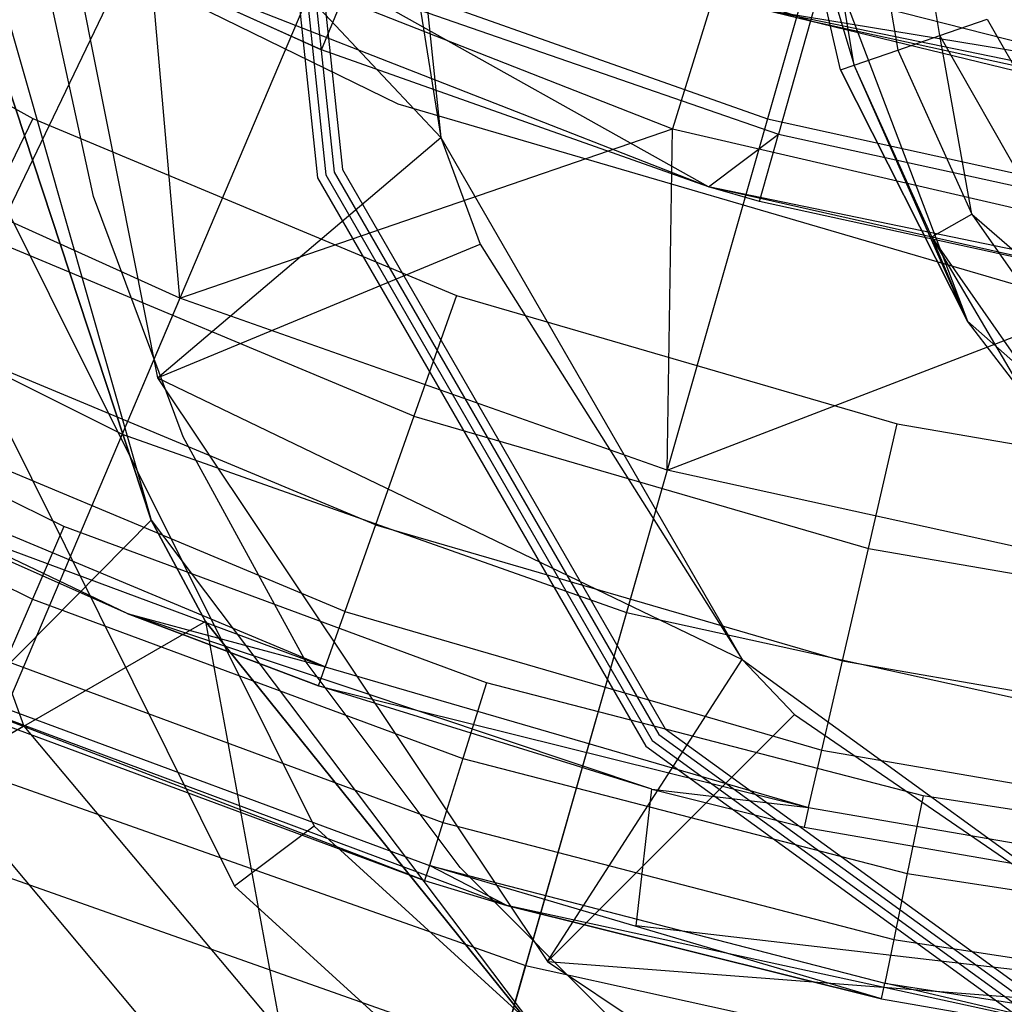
# Model space of a CAD drawing. Extents: x 0.1 to 26.5, y -19.1 to 0.
# Tile 54 of 256: x 12.444 to 12.919, y -13.985 to -13.509. Entities that reach past the tile are written whole.
import ezdxf

# ---------------------------------------------------------------- set-up
doc = ezdxf.new("R2010")
doc.units = 0
doc.header["$LTSCALE"] = 2.54
doc.layers.get('0').update_dxf_attribs({"linetype": 'CONTINUOUS'})

# ---------------------------------------------------------------- blocks, each defined once
blk = doc.blocks.new('7777_STL')
at = {"color": 0}
for p, q in [((12.55459, -13.27027, 3.35974), (12.58774, -13.58569, 3.35974)), ((12.55459, -13.27027, 3.21974), (12.58774, -13.58569, 3.21974)), ((12.55459, -13.27027, 3.35974), (12.58774, -13.58569, 3.35974)), ((12.55459, -13.27027, 3.21974), (12.58774, -13.58569, 3.21974)), ((12.55881, -13.27072, 3.65971), (12.59177, -13.58438, 3.65971)), ((12.55881, -13.27072, 3.51971), (12.59177, -13.58438, 3.51971)), ((12.55881, -13.27072, 3.65971), (12.59177, -13.58438, 3.65971)), ((12.55881, -13.27072, 3.51971), (12.59177, -13.58438, 3.51971)), ((12.56302, -13.27116, 3.95968), (12.5958, -13.58307, 3.95968)), ((12.56302, -13.27116, 3.81968), (12.5958, -13.58307, 3.81968)), ((12.56302, -13.27116, 3.95968), (12.5958, -13.58307, 3.95968)), ((12.56302, -13.27116, 3.81968), (12.5958, -13.58307, 3.81968)), ((12.56724, -13.2716, 4.25965), (12.59984, -13.58176, 4.25965)), ((12.56724, -13.2716, 4.11965), (12.59984, -13.58176, 4.11965)), ((12.56724, -13.2716, 4.25965), (12.59984, -13.58176, 4.25965)), ((12.56724, -13.2716, 4.11965), (12.59984, -13.58176, 4.11965)), ((12.61696, -13.27683, 5.25965), (12.64739, -13.56631, 5.25965)), ((12.61696, -13.27683, 5.25965), (12.64739, -13.56631, 5.25965)), ((12.87981, -13.2957, 37.54046), (12.80514, -13.55721, 37.3532)), ((12.87981, -13.2957, 37.54046), (12.80514, -13.55721, 37.3532)), ((12.44445, -13.35, 4.25965), (12.64739, -13.56631, 4.81965)), ((12.44445, -13.35, 4.25965), (12.64739, -13.56631, 4.81965)), ((12.44445, -13.35, 4.25965), (12.51058, -13.68243, 4.25965)), ((12.44445, -13.35, 4.25965), (12.51058, -13.68243, 4.25965)), ((12.61313, -13.35, 4.81965), (12.64739, -13.56631, 5.25965)), ((12.61313, -13.35, 4.81965), (12.64739, -13.56631, 5.25965)), ((12.61313, -13.35, 4.81965), (12.64739, -13.56631, 4.81965)), ((12.61313, -13.35, 4.81965), (12.64739, -13.56631, 4.81965)), ((12.84695, -13.53127, 6.22775), (12.82015, -13.37095, 6.22775)), ((12.84695, -13.53127, 6.22775), (12.82015, -13.37095, 6.22775)), ((12.84242, -13.37095, 6.56676), (12.86801, -13.52403, 6.56676)), ((12.84242, -13.37095, 6.56676), (12.86801, -13.52403, 6.56676)), ((12.88837, -13.51703, 6.73034), (12.86394, -13.37095, 6.73034)), ((12.88837, -13.51703, 6.73034), (12.86394, -13.37095, 6.73034)), ((12.33701, -13.40843, 28.47422), (12.62654, -13.54995, 28.47422)), ((12.33701, -13.40843, 28.47422), (12.62654, -13.54995, 28.47422)), ((12.33701, -13.40843, 29.67422), (12.62654, -13.54995, 29.67422)), ((12.33701, -13.40843, 29.67422), (12.62654, -13.54995, 29.67422)), ((12.41697, -13.43304, 2.70965), (12.50748, -13.75116, 2.70965)), ((12.41697, -13.43304, 2.70965), (12.50748, -13.75116, 2.70965)), ((12.84031, -13.53356, 5.85965), (12.81677, -13.43122, 5.25965)), ((12.81677, -13.43122, 5.25965), (12.90164, -13.65499, 5.25965)), ((12.84031, -13.53356, 5.85965), (12.81677, -13.43122, 5.25965)), ((12.84031, -13.53356, 5.85965), (12.81677, -13.43122, 5.85965)), ((12.81677, -13.43122, 5.85965), (12.84695, -13.53127, 6.22775)), ((12.84031, -13.53356, 5.85965), (12.81677, -13.43122, 5.85965)), ((12.81677, -13.43122, 5.85965), (12.84695, -13.53127, 6.22775)), ((12.81677, -13.43122, 5.25965), (12.90164, -13.65499, 5.25965)), ((12.84728, -13.43372, 26.64417), (12.82583, -13.50993, 26.84043)), ((12.84728, -13.43372, 26.64417), (12.82583, -13.50993, 26.84043)), ((12.62445, -13.44015, 26.84043), (12.82583, -13.50993, 26.84043)), ((12.62445, -13.44015, 26.84043), (12.82583, -13.50993, 26.84043)), ((12.79673, -13.44131, 32.11265), (12.75924, -13.56204, 32.37004)), ((12.79673, -13.44131, 32.11265), (12.75924, -13.56204, 32.37004)), ((12.25659, -13.44939, 29.67422), (12.45033, -13.55717, 29.67422)), ((12.25659, -13.44939, 29.67422), (12.45033, -13.55717, 29.67422)), ((12.43675, -13.60559, 32.60881), (12.50543, -13.46239, 32.37004)), ((12.43675, -13.60559, 32.60881), (12.50543, -13.46239, 32.37004)), ((12.50543, -13.46239, 32.37004), (12.75924, -13.56204, 32.37004)), ((12.52141, -13.64383, 32.60881), (12.50543, -13.46239, 32.37004)), ((12.52141, -13.64383, 32.60881), (12.50543, -13.46239, 32.37004)), ((12.50543, -13.46239, 32.37004), (12.75924, -13.56204, 32.37004)), ((12.58973, -13.52394, 27.25318), (12.47807, -13.47336, 27.25318)), ((12.77654, -13.59011, 31.75208), (12.47807, -13.47336, 31.75208)), ((12.47807, -13.47336, 31.75208), (12.58973, -13.52394, 27.25318)), ((12.47807, -13.47336, 31.75208), (12.58973, -13.52394, 27.25318)), ((12.58973, -13.52394, 27.25318), (12.47807, -13.47336, 27.25318)), ((12.77654, -13.59011, 31.75208), (12.47807, -13.47336, 31.75208)), ((12.47964, -13.59473, 0.44424), (12.45329, -13.47363, 0.44424)), ((12.47964, -13.59473, 0.44424), (12.45329, -13.47363, 0.44424)), ((12.47964, -13.59473, 1.05608), (12.45329, -13.47363, 1.05608)), ((12.47964, -13.59473, 1.05608), (12.45329, -13.47363, 1.05608)), ((12.59038, -13.4813, 37.3532), (12.4935, -13.70957, 37.13517)), ((12.59038, -13.4813, 37.3532), (12.4935, -13.70957, 37.13517)), ((12.59038, -13.4813, 37.3532), (12.80514, -13.55721, 37.3532)), ((12.59038, -13.4813, 37.3532), (12.80514, -13.55721, 37.3532)), ((12.76673, -13.47943, 27.23364), (12.97575, -13.53289, 27.23364)), ((12.76673, -13.47943, 27.23364), (12.97575, -13.53289, 27.23364)), ((12.58973, -13.52394, 27.25318), (12.60268, -13.49268, 27.04427)), ((12.58973, -13.52394, 27.25318), (12.60268, -13.49268, 27.04427)), ((12.77654, -13.59011, 27.25318), (12.60268, -13.49268, 27.04427)), ((12.60268, -13.49268, 27.04427), (12.81043, -13.56467, 27.04427)), ((12.77654, -13.59011, 27.25318), (12.60268, -13.49268, 27.04427)), ((12.60268, -13.49268, 27.04427), (12.81043, -13.56467, 27.04427)), ((12.4268, -13.50628, 0.44424), (12.50748, -13.75116, 0.44424)), ((12.50748, -13.75116, 2.70965), (12.4268, -13.50628, 0.44424)), ((12.4268, -13.50628, 0.44424), (12.50748, -13.75116, 0.44424)), ((12.50748, -13.75116, 2.70965), (12.4268, -13.50628, 0.44424)), ((13.101, -13.5658, 31.75208), (12.80197, -13.50424, 31.75208)), ((12.97324, -13.54596, 27.45208), (12.80197, -13.50424, 31.75208)), ((13.101, -13.5658, 31.75208), (12.80197, -13.50424, 31.75208)), ((12.97324, -13.54596, 27.45208), (12.80197, -13.50424, 31.75208)), ((12.97324, -13.54596, 27.45208), (12.80197, -13.50424, 27.45208)), ((12.80197, -13.50424, 27.45208), (12.97575, -13.53289, 27.23364)), ((12.80197, -13.50424, 27.45208), (12.97575, -13.53289, 27.23364)), ((12.97324, -13.54596, 27.45208), (12.80197, -13.50424, 27.45208)), ((12.82583, -13.50993, 26.84043), (12.81043, -13.56467, 27.04427)), ((12.82583, -13.50993, 26.84043), (12.81043, -13.56467, 27.04427)), ((12.82583, -13.50993, 26.84043), (13.03405, -13.55542, 26.84043)), ((12.82583, -13.50993, 26.84043), (13.03405, -13.55542, 26.84043)), ((12.88837, -13.51703, 6.73034), (12.91124, -13.50916, 6.82792)), ((12.88837, -13.51703, 6.73034), (12.91124, -13.50916, 6.82792)), ((12.91124, -13.50916, 6.82792), (12.98838, -13.64509, 6.82792)), ((12.91124, -13.50916, 6.82792), (12.98838, -13.64509, 6.82792)), ((12.86801, -13.52403, 6.56676), (12.88837, -13.51703, 6.73034)), ((12.86801, -13.52403, 6.56676), (12.88837, -13.51703, 6.73034)), ((12.90376, -13.60326, 6.56676), (12.88837, -13.51703, 6.73034)), ((12.90376, -13.60326, 6.56676), (12.88837, -13.51703, 6.73034)), ((12.9699, -13.66069, 6.73034), (12.88837, -13.51703, 6.73034)), ((12.9699, -13.66069, 6.73034), (12.88837, -13.51703, 6.73034)), ((12.32714, -13.52386, 3.81968), (12.44607, -13.8506, 3.81968)), ((12.32714, -13.52386, 3.81968), (12.44607, -13.8506, 3.81968)), ((12.77654, -13.59011, 27.25318), (12.58973, -13.52394, 27.25318)), ((12.77654, -13.59011, 31.75208), (12.58973, -13.52394, 27.25318)), ((12.77654, -13.59011, 27.25318), (12.58973, -13.52394, 27.25318)), ((12.77654, -13.59011, 31.75208), (12.58973, -13.52394, 27.25318)), ((12.84695, -13.53127, 6.22775), (12.86801, -13.52403, 6.56676)), ((12.84695, -13.53127, 6.22775), (12.86801, -13.52403, 6.56676)), ((12.86801, -13.52403, 6.56676), (12.90376, -13.60326, 6.56676)), ((12.86801, -13.52403, 6.56676), (12.90376, -13.60326, 6.56676)), ((12.84031, -13.53356, 5.85965), (12.84695, -13.53127, 6.22775)), ((12.84031, -13.53356, 5.85965), (12.84695, -13.53127, 6.22775)), ((12.90164, -13.65499, 5.85965), (12.84031, -13.53356, 5.85965)), ((12.84031, -13.53356, 5.85965), (12.90164, -13.65499, 5.25965)), ((12.84031, -13.53356, 5.85965), (12.90164, -13.65499, 5.25965)), ((12.90164, -13.65499, 5.85965), (12.84031, -13.53356, 5.85965)), ((12.90164, -13.65499, 5.85965), (12.84695, -13.53127, 6.22775)), ((12.90164, -13.65499, 5.85965), (12.84695, -13.53127, 6.22775)), ((12.88439, -13.61425, 6.22775), (12.84695, -13.53127, 6.22775)), ((12.88439, -13.61425, 6.22775), (12.84695, -13.53127, 6.22775)), ((12.62654, -13.54995, 28.47422), (12.93582, -13.6405, 28.47422)), ((12.62654, -13.54995, 28.47422), (12.93582, -13.6405, 28.47422)), ((12.62654, -13.54995, 28.47422), (12.62654, -13.54995, 29.67422)), ((12.62654, -13.54995, 29.67422), (12.93582, -13.6405, 29.67422)), ((12.62654, -13.54995, 28.47422), (12.62654, -13.54995, 29.67422)), ((12.62654, -13.54995, 29.67422), (12.93582, -13.6405, 29.67422)), ((12.45033, -13.55717, 29.67422), (12.42336, -13.61278, 29.66443)), ((12.45033, -13.55717, 29.67422), (12.42336, -13.61278, 29.66443)), ((12.45033, -13.55717, 29.67422), (12.65492, -13.64259, 29.67422)), ((12.45033, -13.55717, 29.67422), (12.65492, -13.64259, 29.67422)), ((12.80514, -13.55721, 37.3532), (12.73704, -13.79566, 37.13517)), ((12.80514, -13.55721, 37.3532), (12.73704, -13.79566, 37.13517)), ((12.80514, -13.55721, 37.3532), (13.02759, -13.60615, 37.3532)), ((12.80514, -13.55721, 37.3532), (13.02759, -13.60615, 37.3532)), ((12.52141, -13.64383, 32.60881), (12.75924, -13.56204, 32.37004)), ((12.52141, -13.64383, 32.60881), (12.75924, -13.56204, 32.37004)), ((12.75665, -13.72699, 32.60881), (12.75924, -13.56204, 32.37004)), ((12.75665, -13.72699, 32.60881), (12.75924, -13.56204, 32.37004)), ((12.75924, -13.56204, 32.37004), (13.02485, -13.62368, 32.37004)), ((12.75924, -13.56204, 32.37004), (13.02485, -13.62368, 32.37004)), ((12.51058, -13.68243, 4.25965), (12.64739, -13.56631, 4.81965)), ((12.51058, -13.68243, 4.25965), (12.64739, -13.56631, 4.81965)), ((12.64739, -13.56631, 5.25965), (12.79293, -13.81839, 5.25965)), ((12.64739, -13.56631, 5.25965), (12.66641, -13.61788, 4.81965)), ((12.64739, -13.56631, 5.25965), (12.79293, -13.81839, 5.25965)), ((12.64739, -13.56631, 4.81965), (12.64739, -13.56631, 5.25965)), ((12.64739, -13.56631, 4.81965), (12.64739, -13.56631, 5.25965)), ((12.64739, -13.56631, 4.81965), (12.66641, -13.61788, 4.81965)), ((12.64739, -13.56631, 5.25965), (12.66641, -13.61788, 4.81965)), ((12.64739, -13.56631, 4.81965), (12.66641, -13.61788, 4.81965)), ((12.77654, -13.59011, 27.25318), (12.81043, -13.56467, 27.04427)), ((12.77654, -13.59011, 27.25318), (12.81043, -13.56467, 27.04427)), ((12.80126, -13.59725, 27.25318), (12.81043, -13.56467, 27.04427)), ((12.80126, -13.59725, 27.25318), (12.81043, -13.56467, 27.04427)), ((12.81043, -13.56467, 27.04427), (13.02523, -13.61159, 27.04427)), ((12.81043, -13.56467, 27.04427), (13.02523, -13.61159, 27.04427)), ((12.59984, -13.58176, 4.25965), (12.75577, -13.85185, 4.25965)), ((12.59984, -13.58176, 4.11965), (12.59984, -13.58176, 4.25965)), ((12.59984, -13.58176, 4.11965), (12.75577, -13.85185, 4.11965)), ((12.59984, -13.58176, 4.25965), (12.75577, -13.85185, 4.25965)), ((12.59984, -13.58176, 4.11965), (12.59984, -13.58176, 4.25965)), ((12.59984, -13.58176, 4.11965), (12.75577, -13.85185, 4.11965)), ((12.58774, -13.58569, 3.35974), (12.74632, -13.86036, 3.35974)), ((12.58774, -13.58569, 3.21974), (12.58774, -13.58569, 3.35974)), ((12.58774, -13.58569, 3.21974), (12.74632, -13.86036, 3.21974)), ((12.58774, -13.58569, 3.35974), (12.74632, -13.86036, 3.35974)), ((12.58774, -13.58569, 3.21974), (12.58774, -13.58569, 3.35974)), ((12.58774, -13.58569, 3.21974), (12.74632, -13.86036, 3.21974)), ((12.59177, -13.58438, 3.65971), (12.74947, -13.85752, 3.65971)), ((12.59177, -13.58438, 3.51971), (12.59177, -13.58438, 3.65971)), ((12.59177, -13.58438, 3.51971), (12.74947, -13.85752, 3.51971)), ((12.59177, -13.58438, 3.65971), (12.74947, -13.85752, 3.65971)), ((12.59177, -13.58438, 3.51971), (12.59177, -13.58438, 3.65971)), ((12.59177, -13.58438, 3.51971), (12.74947, -13.85752, 3.51971)), ((12.5958, -13.58307, 3.95968), (12.75262, -13.85468, 3.95968)), ((12.5958, -13.58307, 3.81968), (12.5958, -13.58307, 3.95968)), ((12.5958, -13.58307, 3.81968), (12.75262, -13.85468, 3.81968)), ((12.5958, -13.58307, 3.95968), (12.75262, -13.85468, 3.95968)), ((12.5958, -13.58307, 3.81968), (12.5958, -13.58307, 3.95968)), ((12.5958, -13.58307, 3.81968), (12.75262, -13.85468, 3.81968)), ((12.80126, -13.59725, 27.25318), (12.77654, -13.59011, 27.25318)), ((12.80126, -13.59725, 27.25318), (12.77654, -13.59011, 27.25318)), ((12.80126, -13.59725, 27.25318), (12.77654, -13.59011, 31.75208)), ((12.77654, -13.59011, 31.75208), (12.77654, -13.59011, 27.25318)), ((12.80126, -13.59725, 27.25318), (12.77654, -13.59011, 31.75208)), ((13.01998, -13.64502, 27.25318), (12.77654, -13.59011, 31.75208)), ((13.01998, -13.64502, 27.25318), (12.77654, -13.59011, 31.75208)), ((13.09045, -13.65473, 31.75208), (12.77654, -13.59011, 31.75208)), ((12.77654, -13.59011, 31.75208), (12.77654, -13.59011, 27.25318)), ((13.09045, -13.65473, 31.75208), (12.77654, -13.59011, 31.75208)), ((12.26239, -13.59422, 37.13517), (12.4935, -13.70957, 37.13517)), ((12.26239, -13.59422, 37.13517), (12.4935, -13.70957, 37.13517)), ((12.52295, -13.71086, 0.44424), (12.47964, -13.59473, 0.44424)), ((12.47964, -13.59473, 0.44424), (12.47964, -13.59473, 1.05608)), ((12.52295, -13.71086, 0.44424), (12.47964, -13.59473, 0.44424)), ((12.52295, -13.71086, 1.05608), (12.47964, -13.59473, 1.05608)), ((12.47964, -13.59473, 0.44424), (12.47964, -13.59473, 1.05608)), ((12.52295, -13.71086, 1.05608), (12.47964, -13.59473, 1.05608)), ((12.43706, -13.59926, 4.11965), (12.58626, -13.89891, 4.11965)), ((12.43706, -13.59926, 4.11965), (12.58626, -13.89891, 4.11965)), ((13.01998, -13.64502, 27.25318), (12.80126, -13.59725, 27.25318)), ((13.01998, -13.64502, 27.25318), (12.80126, -13.59725, 27.25318)), ((12.52141, -13.64383, 32.60881), (12.43675, -13.60559, 32.60881)), ((12.52141, -13.64383, 32.60881), (12.43675, -13.60559, 32.60881)), ((12.88439, -13.61425, 6.22775), (12.90376, -13.60326, 6.56676)), ((12.88439, -13.61425, 6.22775), (12.90376, -13.60326, 6.56676)), ((12.90376, -13.60326, 6.56676), (12.9699, -13.66069, 6.73034)), ((12.90376, -13.60326, 6.56676), (12.95345, -13.67458, 6.56676)), ((12.90376, -13.60326, 6.56676), (12.9699, -13.66069, 6.73034)), ((12.90376, -13.60326, 6.56676), (12.95345, -13.67458, 6.56676)), ((12.39071, -13.61245, 3.95968), (12.54781, -13.92794, 3.95968)), ((12.39071, -13.61245, 3.95968), (12.54781, -13.92794, 3.95968)), ((12.63434, -13.70087, 29.66443), (12.42336, -13.61278, 29.66443)), ((12.63434, -13.70087, 29.66443), (12.42336, -13.61278, 29.66443)), ((12.90164, -13.65499, 5.85965), (12.88439, -13.61425, 6.22775)), ((12.90164, -13.65499, 5.85965), (12.88439, -13.61425, 6.22775)), ((12.93106, -13.69348, 5.85965), (12.88439, -13.61425, 6.22775)), ((12.93106, -13.69348, 5.85965), (12.88439, -13.61425, 6.22775)), ((12.93643, -13.68894, 6.22775), (12.88439, -13.61425, 6.22775)), ((12.93643, -13.68894, 6.22775), (12.88439, -13.61425, 6.22775)), ((12.51058, -13.68243, 4.25965), (12.66641, -13.61788, 4.81965)), ((12.51058, -13.68243, 4.25965), (12.66641, -13.61788, 4.81965)), ((12.66641, -13.61788, 4.81965), (12.79293, -13.81839, 5.25965)), ((12.66641, -13.61788, 4.81965), (12.79293, -13.81839, 5.25965)), ((12.66641, -13.61788, 4.81965), (12.79293, -13.81839, 4.81965)), ((12.66641, -13.61788, 4.81965), (12.79293, -13.81839, 4.81965)), ((12.75665, -13.72699, 32.60881), (13.02485, -13.62368, 32.37004)), ((12.75665, -13.72699, 32.60881), (13.02485, -13.62368, 32.37004)), ((12.52141, -13.64383, 32.60881), (12.42419, -13.8729, 32.97069)), ((12.52141, -13.64383, 32.60881), (12.42419, -13.8729, 32.97069)), ((12.75665, -13.72699, 32.60881), (12.52141, -13.64383, 32.60881)), ((12.75665, -13.72699, 32.60881), (12.52141, -13.64383, 32.60881)), ((12.65492, -13.64259, 29.67422), (12.63434, -13.70087, 29.66443)), ((12.65492, -13.64259, 29.67422), (12.63434, -13.70087, 29.66443)), ((12.65492, -13.64259, 29.67422), (12.86779, -13.70457, 29.67422)), ((12.65492, -13.64259, 29.67422), (12.86779, -13.70457, 29.67422)), ((12.46526, -13.7541, 25.37834), (12.26973, -13.65818, 25.37834)), ((12.46526, -13.7541, 25.37834), (12.26973, -13.65818, 25.37834)), ((12.93106, -13.69348, 5.85965), (12.90164, -13.65499, 5.25965)), ((12.90164, -13.65499, 5.25965), (13.08077, -13.81368, 5.25965)), ((12.93106, -13.69348, 5.85965), (12.90164, -13.65499, 5.85965)), ((12.90164, -13.65499, 5.85965), (12.90164, -13.65499, 5.25965)), ((12.93106, -13.69348, 5.85965), (12.90164, -13.65499, 5.25965)), ((12.90164, -13.65499, 5.85965), (12.90164, -13.65499, 5.25965)), ((12.93106, -13.69348, 5.85965), (12.90164, -13.65499, 5.85965)), ((12.90164, -13.65499, 5.25965), (13.08077, -13.81368, 5.25965)), ((12.61578, -13.75344, 29.63603), (12.39902, -13.66295, 29.63603)), ((12.61578, -13.75344, 29.63603), (12.39902, -13.66295, 29.63603)), ((12.49584, -13.79614, 28.87422), (12.25471, -13.68077, 28.87422)), ((12.49584, -13.79614, 28.87422), (12.25471, -13.68077, 28.87422)), ((12.51058, -13.68243, 4.25965), (12.79293, -13.81839, 4.81965)), ((12.51058, -13.68243, 4.25965), (12.79293, -13.81839, 4.81965)), ((12.51058, -13.68243, 4.25965), (12.69888, -13.96425, 4.25965)), ((12.51058, -13.68243, 4.25965), (12.69888, -13.96425, 4.25965)), ((12.25116, -13.69164, 25.38596), (12.45017, -13.78927, 25.38596)), ((12.25116, -13.69164, 25.38596), (12.45017, -13.78927, 25.38596)), ((12.63434, -13.70087, 29.66443), (12.61578, -13.75344, 29.63603)), ((12.63434, -13.70087, 29.66443), (12.61578, -13.75344, 29.63603)), ((12.63434, -13.70087, 29.66443), (12.85387, -13.76478, 29.66443)), ((12.63434, -13.70087, 29.66443), (12.85387, -13.76478, 29.66443)), ((12.60105, -13.79517, 29.59178), (12.37972, -13.70276, 29.59178)), ((12.60105, -13.79517, 29.59178), (12.37972, -13.70276, 29.59178)), ((12.85387, -13.76478, 29.66443), (12.86779, -13.70457, 29.67422)), ((12.85387, -13.76478, 29.66443), (12.86779, -13.70457, 29.67422)), ((12.86779, -13.70457, 29.67422), (13.08626, -13.74232, 29.67422)), ((12.86779, -13.70457, 29.67422), (13.08626, -13.74232, 29.67422)), ((12.4935, -13.70957, 37.13517), (12.40734, -13.9126, 36.88943)), ((12.4935, -13.70957, 37.13517), (12.40734, -13.9126, 36.88943)), ((12.4935, -13.70957, 37.13517), (12.73704, -13.79566, 37.13517)), ((12.4935, -13.70957, 37.13517), (12.73704, -13.79566, 37.13517)), ((12.58235, -13.81964, 0.44424), (12.52295, -13.71086, 0.44424)), ((12.52295, -13.71086, 0.44424), (12.52295, -13.71086, 1.05608)), ((12.58235, -13.81964, 0.44424), (12.52295, -13.71086, 0.44424)), ((12.58235, -13.81964, 1.05608), (12.52295, -13.71086, 1.05608)), ((12.52295, -13.71086, 0.44424), (12.52295, -13.71086, 1.05608)), ((12.58235, -13.81964, 1.05608), (12.52295, -13.71086, 1.05608)), ((12.59159, -13.82195, 29.53603), (12.36732, -13.72832, 29.53603)), ((12.59159, -13.82195, 29.53603), (12.36732, -13.72832, 29.53603)), ((12.75665, -13.72699, 32.60881), (12.68832, -13.96626, 32.97069)), ((12.75665, -13.72699, 32.60881), (12.68832, -13.96626, 32.97069)), ((13.00034, -13.7806, 32.60881), (12.75665, -13.72699, 32.60881)), ((13.00034, -13.7806, 32.60881), (12.75665, -13.72699, 32.60881)), ((12.49584, -13.79614, 28.87422), (12.36305, -13.73712, 29.47422)), ((12.49584, -13.79614, 28.87422), (12.36305, -13.73712, 29.47422)), ((12.49584, -13.79614, 29.47422), (12.36305, -13.73712, 29.47422)), ((12.36305, -13.73712, 29.47422), (12.59159, -13.82195, 29.53603)), ((12.49584, -13.79614, 29.47422), (12.36305, -13.73712, 29.47422)), ((12.36305, -13.73712, 29.47422), (12.59159, -13.82195, 29.53603)), ((12.50748, -13.75116, 0.44424), (12.3605, -13.9, 0.15965)), ((12.50748, -13.75116, 0.44424), (12.3605, -13.9, 0.15965)), ((12.50748, -13.75116, 0.44424), (12.5337, -13.8, 0.44424)), ((12.5337, -13.8, 0.44424), (12.50748, -13.75116, 2.70965)), ((12.50748, -13.75116, 2.70965), (12.7068, -14.01511, 2.70965)), ((12.5337, -13.8, 0.44424), (12.50748, -13.75116, 2.70965)), ((12.50748, -13.75116, 0.44424), (12.5337, -13.8, 0.44424)), ((12.50748, -13.75116, 0.44424), (12.50748, -13.75116, 2.70965)), ((12.50748, -13.75116, 0.44424), (12.50748, -13.75116, 2.70965)), ((12.50748, -13.75116, 2.70965), (12.7068, -14.01511, 2.70965)), ((12.61578, -13.75344, 29.63603), (12.60105, -13.79517, 29.59178)), ((12.61578, -13.75344, 29.63603), (12.60105, -13.79517, 29.59178)), ((12.61578, -13.75344, 29.63603), (12.84131, -13.8191, 29.63603)), ((12.61578, -13.75344, 29.63603), (12.84131, -13.8191, 29.63603)), ((12.46526, -13.7541, 25.37834), (12.45017, -13.78927, 25.38596)), ((12.46526, -13.7541, 25.37834), (12.45017, -13.78927, 25.38596)), ((12.6695, -13.82974, 25.37834), (12.46526, -13.7541, 25.37834)), ((12.6695, -13.82974, 25.37834), (12.46526, -13.7541, 25.37834)), ((12.84131, -13.8191, 29.63603), (12.85387, -13.76478, 29.66443)), ((12.84131, -13.8191, 29.63603), (12.85387, -13.76478, 29.66443)), ((12.85387, -13.76478, 29.66443), (13.07917, -13.80371, 29.66443)), ((12.85387, -13.76478, 29.66443), (13.07917, -13.80371, 29.66443)), ((12.45017, -13.78927, 25.38596), (12.43738, -13.81908, 25.40763)), ((12.45017, -13.78927, 25.38596), (12.43738, -13.81908, 25.40763)), ((12.45017, -13.78927, 25.38596), (12.65804, -13.86625, 25.38596)), ((12.45017, -13.78927, 25.38596), (12.65804, -13.86625, 25.38596)), ((12.74929, -13.88109, 28.87422), (12.49584, -13.79614, 28.87422)), ((12.49584, -13.79614, 28.87422), (12.49584, -13.79614, 29.47422)), ((12.49584, -13.79614, 28.87422), (12.49584, -13.79614, 29.47422)), ((12.49584, -13.79614, 28.87422), (12.58833, -13.83118, 29.47422)), ((12.58833, -13.83118, 29.47422), (12.49584, -13.79614, 29.47422)), ((12.49584, -13.79614, 28.87422), (12.58833, -13.83118, 29.47422)), ((12.74929, -13.88109, 28.87422), (12.49584, -13.79614, 28.87422)), ((12.49584, -13.79614, 29.47422), (12.59159, -13.82195, 29.53603)), ((12.49584, -13.79614, 29.47422), (12.59159, -13.82195, 29.53603)), ((12.58833, -13.83118, 29.47422), (12.49584, -13.79614, 29.47422)), ((12.60105, -13.79517, 29.59178), (12.59159, -13.82195, 29.53603)), ((12.60105, -13.79517, 29.59178), (12.59159, -13.82195, 29.53603)), ((12.60105, -13.79517, 29.59178), (12.83134, -13.86221, 29.59178)), ((12.60105, -13.79517, 29.59178), (12.83134, -13.86221, 29.59178)), ((12.73704, -13.79566, 37.13517), (12.67648, -14.00773, 36.88943)), ((12.73704, -13.79566, 37.13517), (12.67648, -14.00773, 36.88943)), ((12.73704, -13.79566, 37.13517), (12.98931, -13.85116, 37.13517)), ((12.73704, -13.79566, 37.13517), (12.98931, -13.85116, 37.13517)), ((12.5337, -13.8, 0.44424), (12.3605, -13.9, 0.15965)), ((12.5337, -13.8, 0.44424), (12.3605, -13.9, 0.15965)), ((12.5337, -13.8, 0.44424), (12.60606, -14.19265, 0.15965)), ((12.5337, -13.8, 0.44424), (12.7068, -14.01511, 0.44424)), ((12.5337, -13.8, 0.44424), (12.60606, -14.19265, 0.15965)), ((12.7068, -14.01511, 2.70965), (12.5337, -13.8, 0.44424)), ((12.5337, -13.8, 0.44424), (12.7068, -14.01511, 0.44424)), ((12.7068, -14.01511, 2.70965), (12.5337, -13.8, 0.44424)), ((12.43738, -13.81908, 25.40763), (12.64833, -13.89721, 25.40763)), ((12.43738, -13.81908, 25.40763), (12.64833, -13.89721, 25.40763)), ((12.65663, -13.91886, 0.44424), (12.58235, -13.81964, 0.44424)), ((12.58235, -13.81964, 0.44424), (12.58235, -13.81964, 1.05608)), ((12.65663, -13.91886, 0.44424), (12.58235, -13.81964, 0.44424)), ((12.65663, -13.91886, 1.05608), (12.58235, -13.81964, 1.05608)), ((12.58235, -13.81964, 0.44424), (12.58235, -13.81964, 1.05608)), ((12.65663, -13.91886, 1.05608), (12.58235, -13.81964, 1.05608)), ((12.69888, -13.96425, 4.25965), (12.79293, -13.81839, 4.81965)), ((12.69888, -13.96425, 4.25965), (12.79293, -13.81839, 4.81965)), ((12.79293, -13.81839, 5.25965), (13.02841, -13.98948, 5.25965)), ((12.79293, -13.81839, 5.25965), (12.81815, -13.84497, 4.81965)), ((12.79293, -13.81839, 5.25965), (13.02841, -13.98948, 5.25965)), ((12.79293, -13.81839, 4.81965), (12.79293, -13.81839, 5.25965)), ((12.79293, -13.81839, 4.81965), (12.79293, -13.81839, 5.25965)), ((12.79293, -13.81839, 4.81965), (12.81815, -13.84497, 4.81965)), ((12.79293, -13.81839, 5.25965), (12.81815, -13.84497, 4.81965)), ((12.79293, -13.81839, 4.81965), (12.81815, -13.84497, 4.81965)), ((12.83134, -13.86221, 29.59178), (12.84131, -13.8191, 29.63603)), ((12.83134, -13.86221, 29.59178), (12.84131, -13.8191, 29.63603)), ((12.84131, -13.8191, 29.63603), (13.07277, -13.8591, 29.63603)), ((12.84131, -13.8191, 29.63603), (13.07277, -13.8591, 29.63603)), ((12.63956, -13.92515, 25.47834), (12.37844, -13.82501, 28.37834)), ((12.63956, -13.92515, 25.47834), (12.37844, -13.82501, 28.37834)), ((12.67923, -13.9372, 28.37834), (12.37844, -13.82501, 28.37834)), ((12.67923, -13.9372, 28.37834), (12.37844, -13.82501, 28.37834)), ((12.58833, -13.83118, 29.47422), (12.59159, -13.82195, 29.53603)), ((12.58833, -13.83118, 29.47422), (12.59159, -13.82195, 29.53603)), ((12.59159, -13.82195, 29.53603), (12.82494, -13.88989, 29.53603)), ((12.59159, -13.82195, 29.53603), (12.82494, -13.88989, 29.53603)), ((12.6695, -13.82974, 25.37834), (12.65804, -13.86625, 25.38596)), ((12.6695, -13.82974, 25.37834), (12.65804, -13.86625, 25.38596)), ((12.88034, -13.88433, 25.37834), (12.6695, -13.82974, 25.37834)), ((12.88034, -13.88433, 25.37834), (12.6695, -13.82974, 25.37834)), ((12.74929, -13.88109, 28.87422), (12.58833, -13.83118, 29.47422)), ((12.74929, -13.88109, 28.87422), (12.58833, -13.83118, 29.47422)), ((12.74929, -13.88109, 29.47422), (12.58833, -13.83118, 29.47422)), ((12.58833, -13.83118, 29.47422), (12.82494, -13.88989, 29.53603)), ((12.58833, -13.83118, 29.47422), (12.82494, -13.88989, 29.53603)), ((12.74929, -13.88109, 29.47422), (12.58833, -13.83118, 29.47422)), ((12.42883, -13.839, 25.44008), (12.64184, -13.91789, 25.44008)), ((12.42883, -13.839, 25.44008), (12.64184, -13.91789, 25.44008)), ((12.42583, -13.84599, 25.47834), (12.63956, -13.92515, 25.47834)), ((12.42583, -13.84599, 25.47834), (12.63956, -13.92515, 25.47834)), ((12.69888, -13.96425, 4.25965), (12.81815, -13.84497, 4.81965)), ((12.69888, -13.96425, 4.25965), (12.81815, -13.84497, 4.81965)), ((12.81815, -13.84497, 4.81965), (13.02841, -13.98948, 5.25965)), ((12.81815, -13.84497, 4.81965), (13.02841, -13.98948, 5.25965)), ((12.81815, -13.84497, 4.81965), (13.02841, -13.98948, 4.81965)), ((12.81815, -13.84497, 4.81965), (13.02841, -13.98948, 4.81965)), ((12.44607, -13.8506, 3.81968), (12.40434, -13.87469, 3.65971)), ((12.44607, -13.8506, 3.81968), (12.40434, -13.87469, 3.65971)), ((12.44607, -13.8506, 3.81968), (12.66957, -14.11696, 3.81968)), ((12.44607, -13.8506, 3.81968), (12.66957, -14.11696, 3.81968)), ((12.75577, -13.85185, 4.25965), (13.00807, -14.03516, 4.25965)), ((12.75577, -13.85185, 4.11965), (12.75577, -13.85185, 4.25965)), ((12.75577, -13.85185, 4.11965), (13.00807, -14.03516, 4.11965)), ((12.75577, -13.85185, 4.25965), (13.00807, -14.03516, 4.25965)), ((12.75577, -13.85185, 4.11965), (12.75577, -13.85185, 4.25965)), ((12.75577, -13.85185, 4.11965), (13.00807, -14.03516, 4.11965)), ((12.74947, -13.85752, 3.65971), (13.00463, -14.0429, 3.65971)), ((12.74947, -13.85752, 3.51971), (12.74947, -13.85752, 3.65971)), ((12.74947, -13.85752, 3.51971), (13.00463, -14.0429, 3.51971)), ((12.74947, -13.85752, 3.65971), (13.00463, -14.0429, 3.65971)), ((12.74947, -13.85752, 3.51971), (12.74947, -13.85752, 3.65971)), ((12.74947, -13.85752, 3.51971), (13.00463, -14.0429, 3.51971)), ((12.75262, -13.85468, 3.95968), (13.00635, -14.03903, 3.95968)), ((12.75262, -13.85468, 3.81968), (12.75262, -13.85468, 3.95968)), ((12.75262, -13.85468, 3.81968), (13.00635, -14.03903, 3.81968)), ((12.75262, -13.85468, 3.95968), (13.00635, -14.03903, 3.95968)), ((12.75262, -13.85468, 3.81968), (12.75262, -13.85468, 3.95968)), ((12.75262, -13.85468, 3.81968), (13.00635, -14.03903, 3.81968)), ((12.74632, -13.86036, 3.35974), (13.0029, -14.04677, 3.35974)), ((12.74632, -13.86036, 3.21974), (12.74632, -13.86036, 3.35974)), ((12.74632, -13.86036, 3.21974), (13.0029, -14.04677, 3.21974)), ((12.74632, -13.86036, 3.35974), (13.0029, -14.04677, 3.35974)), ((12.74632, -13.86036, 3.21974), (12.74632, -13.86036, 3.35974)), ((12.74632, -13.86036, 3.21974), (13.0029, -14.04677, 3.21974)), ((12.82494, -13.88989, 29.53603), (12.83134, -13.86221, 29.59178)), ((12.82494, -13.88989, 29.53603), (12.83134, -13.86221, 29.59178)), ((12.83134, -13.86221, 29.59178), (13.06769, -13.90305, 29.59178)), ((12.83134, -13.86221, 29.59178), (13.06769, -13.90305, 29.59178)), ((12.65804, -13.86625, 25.38596), (12.64833, -13.89721, 25.40763)), ((12.65804, -13.86625, 25.38596), (12.64833, -13.89721, 25.40763)), ((12.65804, -13.86625, 25.38596), (12.87263, -13.92181, 25.38596)), ((12.65804, -13.86625, 25.38596), (12.87263, -13.92181, 25.38596)), ((12.40434, -13.87469, 3.65971), (12.6386, -14.15387, 3.65971)), ((12.40434, -13.87469, 3.65971), (12.6386, -14.15387, 3.65971)), ((12.42419, -13.8729, 32.97069), (12.68832, -13.96626, 32.97069)), ((12.42419, -13.8729, 32.97069), (12.68832, -13.96626, 32.97069)), ((12.74166, -13.94714, 28.87422), (12.74929, -13.88109, 28.87422)), ((12.74166, -13.94714, 28.87422), (12.74929, -13.88109, 28.87422)), ((12.74166, -13.94714, 29.47422), (12.74929, -13.88109, 29.47422)), ((12.74166, -13.94714, 29.47422), (12.74929, -13.88109, 29.47422)), ((12.74929, -13.88109, 28.87422), (12.74929, -13.88109, 29.47422)), ((12.74929, -13.88109, 29.47422), (12.82494, -13.88989, 29.53603)), ((12.74929, -13.88109, 29.47422), (12.82494, -13.88989, 29.53603)), ((12.74929, -13.88109, 29.47422), (12.82274, -13.89943, 29.47422)), ((12.74929, -13.88109, 28.87422), (12.74929, -13.88109, 29.47422)), ((12.74929, -13.88109, 29.47422), (12.82274, -13.89943, 29.47422)), ((12.88034, -13.88433, 25.37834), (12.87263, -13.92181, 25.38596)), ((12.88034, -13.88433, 25.37834), (12.87263, -13.92181, 25.38596)), ((13.09562, -13.91731, 25.37834), (12.88034, -13.88433, 25.37834)), ((13.09562, -13.91731, 25.37834), (12.88034, -13.88433, 25.37834)), ((12.82494, -13.88989, 29.53603), (12.82274, -13.89943, 29.47422)), ((12.82494, -13.88989, 29.53603), (12.82274, -13.89943, 29.47422)), ((12.82494, -13.88989, 29.53603), (13.06443, -13.93127, 29.53603)), ((12.82494, -13.88989, 29.53603), (13.06443, -13.93127, 29.53603)), ((12.58626, -13.89891, 4.11965), (12.54781, -13.92794, 3.95968)), ((12.58626, -13.89891, 4.11965), (12.54781, -13.92794, 3.95968)), ((12.58626, -13.89891, 4.11965), (12.83363, -14.12441, 4.11965)), ((12.58626, -13.89891, 4.11965), (12.83363, -14.12441, 4.11965)), ((12.64833, -13.89721, 25.40763), (12.64184, -13.91789, 25.44008)), ((12.64833, -13.89721, 25.40763), (12.64184, -13.91789, 25.44008)), ((12.64833, -13.89721, 25.40763), (12.8661, -13.95359, 25.40763)), ((12.64833, -13.89721, 25.40763), (12.8661, -13.95359, 25.40763)), ((12.82274, -13.89943, 29.47422), (13.06331, -13.941, 29.47422)), ((12.82274, -13.89943, 29.47422), (13.06331, -13.941, 29.47422)), ((12.40734, -13.9126, 36.88943), (12.67648, -14.00773, 36.88943)), ((12.40734, -13.9126, 36.88943), (12.67648, -14.00773, 36.88943)), ((12.64184, -13.91789, 25.44008), (12.63956, -13.92515, 25.47834)), ((12.64184, -13.91789, 25.44008), (12.63956, -13.92515, 25.47834)), ((12.86021, -13.98228, 25.47834), (12.64184, -13.91789, 25.44008)), ((12.64184, -13.91789, 25.44008), (12.86174, -13.97482, 25.44008)), ((12.86021, -13.98228, 25.47834), (12.64184, -13.91789, 25.44008)), ((12.67923, -13.9372, 25.47834), (12.64184, -13.91789, 25.44008)), ((12.67923, -13.9372, 25.47834), (12.64184, -13.91789, 25.44008)), ((12.64184, -13.91789, 25.44008), (12.86174, -13.97482, 25.44008)), ((12.74427, -14.0065, 0.44424), (12.65663, -13.91886, 0.44424)), ((12.65663, -13.91886, 0.44424), (12.65663, -13.91886, 1.05608)), ((12.74427, -14.0065, 0.44424), (12.65663, -13.91886, 0.44424)), ((12.74427, -14.0065, 1.05608), (12.65663, -13.91886, 1.05608)), ((12.65663, -13.91886, 0.44424), (12.65663, -13.91886, 1.05608)), ((12.74427, -14.0065, 1.05608), (12.65663, -13.91886, 1.05608)), ((12.63956, -13.92515, 25.47834), (12.67923, -13.9372, 28.37834)), ((12.63956, -13.92515, 25.47834), (12.67923, -13.9372, 25.47834)), ((12.63956, -13.92515, 25.47834), (12.67923, -13.9372, 28.37834)), ((12.63956, -13.92515, 25.47834), (12.67923, -13.9372, 25.47834)), ((12.87263, -13.92181, 25.38596), (12.8661, -13.95359, 25.40763)), ((12.87263, -13.92181, 25.38596), (12.8661, -13.95359, 25.40763)), ((12.87263, -13.92181, 25.38596), (13.09174, -13.95538, 25.38596)), ((12.87263, -13.92181, 25.38596), (13.09174, -13.95538, 25.38596)), ((12.54781, -13.92794, 3.95968), (12.80826, -14.16538, 3.95968)), ((12.54781, -13.92794, 3.95968), (12.80826, -14.16538, 3.95968)), ((12.67923, -13.9372, 25.47834), (12.67923, -13.9372, 28.37834)), ((12.67923, -13.9372, 25.47834), (12.67923, -13.9372, 28.37834)), ((12.67923, -13.9372, 25.47834), (12.86021, -13.98228, 25.47834)), ((12.86021, -13.98228, 25.47834), (12.67923, -13.9372, 28.37834)), ((12.86021, -13.98228, 25.47834), (12.67923, -13.9372, 28.37834)), ((12.99292, -14.00544, 28.37834), (12.67923, -13.9372, 28.37834)), ((12.99292, -14.00544, 28.37834), (12.67923, -13.9372, 28.37834)), ((12.67923, -13.9372, 25.47834), (12.86021, -13.98228, 25.47834)), ((13.37508, -14.02031, 28.87422), (12.74166, -13.94714, 28.87422)), ((12.74166, -13.94714, 28.87422), (12.74166, -13.94714, 29.47422)), ((13.37508, -14.02031, 29.47422), (12.74166, -13.94714, 29.47422)), ((12.74166, -13.94714, 28.87422), (12.74166, -13.94714, 29.47422)), ((13.37508, -14.02031, 28.87422), (12.74166, -13.94714, 28.87422)), ((13.37508, -14.02031, 29.47422), (12.74166, -13.94714, 29.47422)), ((12.8661, -13.95359, 25.40763), (12.86174, -13.97482, 25.44008)), ((12.8661, -13.95359, 25.40763), (12.86174, -13.97482, 25.44008)), ((12.8661, -13.95359, 25.40763), (13.08846, -13.98766, 25.40763)), ((12.8661, -13.95359, 25.40763), (13.08846, -13.98766, 25.40763)), ((12.63021, -14.16974, 33.35554), (12.68832, -13.96626, 32.97069)), ((12.63021, -14.16974, 33.35554), (12.68832, -13.96626, 32.97069)), ((12.68832, -13.96626, 32.97069), (12.96193, -14.02646, 32.97069)), ((12.68832, -13.96626, 32.97069), (12.96193, -14.02646, 32.97069)), ((12.69888, -13.96425, 4.25965), (13.02841, -13.98948, 4.81965)), ((12.69888, -13.96425, 4.25965), (13.02841, -13.98948, 4.81965)), ((12.69888, -13.96425, 4.25965), (12.9807, -14.15255, 4.25965)), ((12.69888, -13.96425, 4.25965), (12.9807, -14.15255, 4.25965)), ((12.86021, -13.98228, 25.47834), (12.86174, -13.97482, 25.44008)), ((12.86021, -13.98228, 25.47834), (12.86174, -13.97482, 25.44008)), ((12.99292, -14.00544, 25.47834), (12.86174, -13.97482, 25.44008)), ((12.86174, -13.97482, 25.44008), (13.08627, -14.00922, 25.44008)), ((12.99292, -14.00544, 25.47834), (12.86174, -13.97482, 25.44008)), ((12.86174, -13.97482, 25.44008), (13.08627, -14.00922, 25.44008)), ((12.86021, -13.98228, 25.47834), (12.99292, -14.00544, 28.37834)), ((12.86021, -13.98228, 25.47834), (12.99292, -14.00544, 25.47834)), ((12.86021, -13.98228, 25.47834), (12.99292, -14.00544, 28.37834)), ((12.86021, -13.98228, 25.47834), (12.99292, -14.00544, 25.47834))]:
    blk.add_line(p, q, dxfattribs=at)
blk = doc.blocks.new('GROUP_2')
at = {"color": 0}
blk.add_blockref('7777_STL', (-0.13159, 19.10373, -0.15965), dxfattribs=at)

msp = doc.modelspace()

# ---------------------------------------------------------------- block references
at = {"color": 0}
msp.add_blockref('GROUP_2', (0.13159, -19.10373, 0.15965), dxfattribs=at)

doc.saveas('drawing.dxf')
